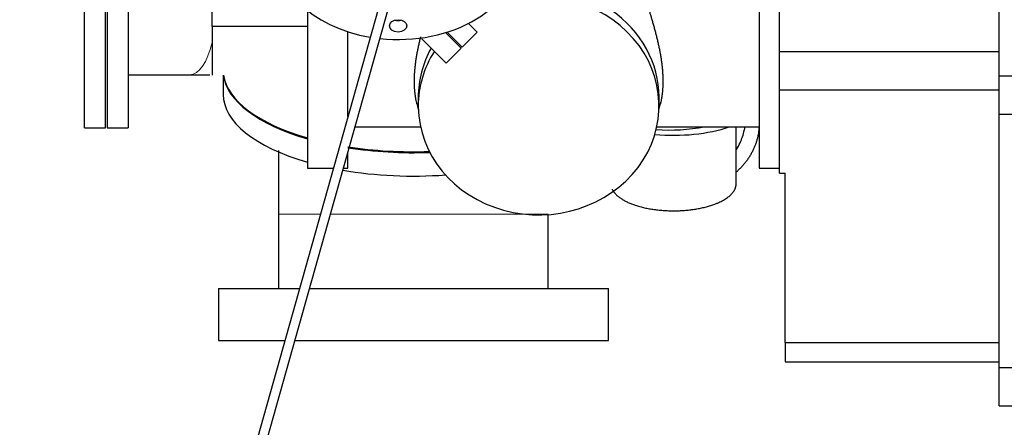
# Model space of a CAD drawing. Header units: inches. Extents: x 0 to 23760, y -13 to 16800.
# Tile 65 of 204: x 2555 to 3578, y 11770 to 12194. Entities that reach past the tile are written whole.
import ezdxf

# ---------------------------------------------------------------- set-up
doc = ezdxf.new("R2010")
doc.units = ezdxf.units.IN
doc.layers.add('254', color=7, linetype='Continuous', true_color=0xffffff)
doc.styles.add('latin_extended', font='simplex.shx')
doc.dimstyles.get("Standard").update_dxf_attribs({"dimtxt": 0.18, "dimasz": 0.18, "dimexe": 0.18, "dimexo": 0.0625, "dimgap": 0.09, "dimtad": 0, "dimtih": 1, "dimtoh": 1, "dimdec": 4, "dimzin": 0, "dimdsep": 46, "dimtxsty": 'Standard', "dimcen": 0.09, "dimadec": 0, "dimazin": 0, "dimtfac": 1, "dimtdec": 4, "dimtofl": 0, "dimtmove": 0, "dimatfit": 3, "dimfxl": 1, "dimtolj": 1, "dimtzin": 0, "dimarcsym": 0})

# ---------------------------------------------------------------- blocks, each defined once
blk = doc.blocks.new('_U1')
at = {"layer": '254', "color": 3, "linetype": 'Continuous', "lineweight": 13, "transparency": 16777216}
for p, q in [((8462.1, 14207.6), (8462.1, 10727)), ((1696.1, 13852.6), (1696.1, 10727)), ((1836.1, 10767), (8322.1, 10767))]:
    blk.add_line(p, q, dxfattribs=at)
at = {"layer": '254', "color": 3, "transparency": 16777216}
for points in [[(1836.1, 10790.4), (1836.1, 10743.7), (1696.1, 10767)], [(8322.1, 10743.7), (8322.1, 10790.4), (8462.1, 10767)]]:
    blk.add_solid(points, dxfattribs=at)
at = {"layer": 'Defpoints', "color": 0, "transparency": 16777216}
for p in [(8462.1, 14247.6), (1696.1, 13892.6), (8462.1, 10767)]:
    blk.add_point(p, dxfattribs=at)
at = {"layer": '254', "color": 2, "lineweight": 13, "transparency": 16777216, "insert": (4835.7, 10977), "char_height": 140, "attachment_point": 1, "style": 'latin_extended'}
blk.add_mtext('\\A1;6766', dxfattribs=at)

msp = doc.modelspace()

# ---------------------------------------------------------------- linework, layer by layer
at = {"layer": '254', "color": 2, "linetype": 'Continuous', "lineweight": 25}
for p, q in [((3572.063, 12135.567), (3572.063, 12462.561)), ((2622.481, 12081.567), (2622.481, 12331.567)), ((2644.481, 12081.567), (2644.481, 12331.567)), ((2755.063, 12186.727), (2755.063, 12320.253)), ((2943.25, 12260.921), (2620.41, 11113.245)), ((2630.036, 11110.537), (2952.876, 12258.213)), ((3323.063, 12264.436), (3323.063, 12039.512)), ((3344.063, 12160.833), (3344.063, 12264.439)), ((2645.981, 12206.567), (2645.981, 12081.567)), ((2667.981, 12206.567), (2667.981, 12081.567)), ((2854.063, 12203.42), (2854.063, 12039.512)), ((2755.063, 12186.727), (2755.063, 12136.166)), ((2854.065, 12186.727), (2755.063, 12186.727)), ((3030.275, 12180.907), (3021.182, 12190)), ((2896.063, 12093.18), (2896.063, 12181.323)), ((2997.46, 12180.488), (3013.658, 12164.29)), ((3014.719, 12165.35), (2999.072, 12180.997)), ((3014.719, 12165.35), (3030.275, 12180.907)), ((2972.715, 12174.12), (2998.102, 12148.733)), ((2998.102, 12148.733), (3013.658, 12164.29)), ((2998.102, 12148.733), (3013.658, 12164.29)), ((3344.063, 12121.119), (3344.063, 12160.833)), ((3344.063, 12160.833), (3572.063, 12160.833)), ((2668.175, 12136.717), (2731.665, 12136.717)), ((2766.562, 12136.166), (2766.562, 12116.299)), ((3572.063, 12095.567), (3572.063, 12135.567)), ((3572.063, 12135.567), (3604.063, 12135.567)), ((3344.063, 12034.567), (3344.063, 12121.119)), ((3344.063, 12121.119), (3572.063, 12121.119)), ((2967.641, 12106.646), (2969.135, 12100.537)), ((2969.063, 12113.252), (2969.063, 12104.392)), ((3218.99, 12100.537), (3220.541, 12106.873)), ((3219.063, 12104.392), (3219.063, 12113.252)), ((3572.063, 11832.567), (3572.063, 12095.567)), ((3572.063, 12095.567), (3604.063, 12095.567)), ((2622.481, 12081.567), (2644.481, 12081.567)), ((2645.981, 12081.567), (2667.981, 12081.567)), ((2903.452, 12082.512), (2971.414, 12082.512)), ((3216.712, 12082.512), (3323.063, 12082.512)), ((3299.099, 12023.278), (3299.099, 12082.511)), ((2896.063, 12039.512), (2896.063, 12056.251)), ((2854.063, 12039.512), (2880.967, 12039.512)), ((2891.355, 12039.512), (2896.063, 12039.512)), ((3323.063, 12039.512), (3344.063, 12039.512)), ((3344.063, 12034.567), (3344.063, 12034.567)), ((3344.063, 12034.567), (3350.063, 12034.567)), ((3344.063, 12034.567), (3350.063, 12034.567)), ((3350.063, 12034.567), (3350.063, 12034.567)), ((3350.063, 11858.522), (3350.063, 12034.567)), ((2761.563, 11914.731), (2845.877, 11914.731)), ((2761.563, 11914.731), (2761.563, 11860.731)), ((2856.267, 11914.731), (3166.563, 11914.731)), ((3166.563, 11860.731), (3166.563, 11914.731)), ((2761.563, 11860.731), (2830.67, 11860.731)), ((2841.052, 11860.731), (2964.063, 11860.731)), ((2964.063, 11860.731), (3166.563, 11860.731)), ((3350.063, 11858.522), (3350.063, 11838.567)), ((3350.063, 11858.522), (3572.063, 11858.522)), ((3350.063, 11838.567), (3572.063, 11838.567)), ((3572.063, 11792.567), (3572.063, 11832.567)), ((3572.063, 11832.567), (3604.063, 11832.567)), ((3572.063, 11792.567), (3604.063, 11792.567))]:
    msp.add_line(p, q, dxfattribs=at)
for centre, major_axis, ratio, start_param, end_param in [((2948.063, 12261.688), (125, 0), 0.70710678, 1.57079633, 4.4800093), ((2948.063, 12261.688), (125, 0), 0.70710678, 4.56159253, 6.28318531), ((3094.063, 12104.392), (-125, 0), 0.90664458, 0.00952424, 5.07367342), ((3094.063, 12113.252), (-125, 0), 0.90664458, 3.14159394, 4.98875224), ((2948.063, 12199.463), (9, 0), 0.70710678, 4.37751484, 5.04726312), ((3094.063, 12113.252), (-125, 0), 0.90664458, 5.81538381, 6.28318531), ((3094.063, 12104.392), (-125, 0), 0.90664458, 5.75971872, 6.28318531), ((2964.063, 12140.72), (197.5, 0), 0.4305111, 3.19511833, 4.12161377), ((2964.062, 12141.581), (197.5, 0), 0.42979107, 3.20536995, 4.12159994), ((2964.062, 12116.299), (197.5, 0), 0.42979107, 3.14159265, 4.12159994), ((3094.063, 12113.252), (-125, 0), 0.90664458, 0, 0.00952424), ((3094.063, 12104.392), (-125, 0), 0.90664458, 0, 0.00952424), ((3234.099, 12113.571), (92.5, 0), 0.42979107, 4.50107113, 5.38653078), ((3229.063, 12119.058), (92.5, 0), 0.4305111, 4.57121366, 5.1208942), ((2964.062, 12141.581), (197.5, 0), 0.42979107, 4.36082918, 4.79576804), ((2964.063, 12140.72), (197.5, 0), 0.4305111, 4.36086818, 4.7983824), ((2964.062, 12116.299), (197.5, 0), 0.42979107, 4.33224528, 4.88151975)]:
    msp.add_ellipse(centre, major_axis=major_axis, ratio=ratio, start_param=start_param, end_param=end_param, dxfattribs=at)
msp.add_ellipse((2948.063, 12187.442), major_axis=(9, 0), ratio=0.70710678, dxfattribs=at)
at = {"layer": '254', "color": 110, "linetype": 'Continuous', "lineweight": 13}
msp.add_ellipse((2731.665, 12206.567), major_axis=(0, -69.85), ratio=0.39204156, start_param=0, end_param=1.02445373, dxfattribs=at)
at = {"layer": '254', "color": 2, "linetype": 'Continuous', "lineweight": 25}
for points, knots in [([(3205.311, 12241.71), (3205.04, 12241.232), (3204.792, 12240.717), (3204.542, 12240.093), (3204.515, 12240.023), (3204.461, 12239.882), (3204.434, 12239.81), (3204.356, 12239.595), (3204.205, 12239.159), (3204.069, 12238.704), (3203.82, 12237.77), (3203.544, 12236.46), (3203.301, 12234.3), (3203.251, 12232.73), (3203.256, 12231.096), (3203.287, 12230.246), (3203.374, 12228.921), (3203.41, 12228.472), (3203.473, 12227.784), (3203.508, 12227.438), (3203.546, 12227.086), (3203.572, 12226.851), (3203.586, 12226.733), (3203.711, 12225.666), (3203.848, 12224.695), (3204.167, 12222.707), (3204.35, 12221.69), (3204.757, 12219.612), (3205.205, 12217.489), (3205.728, 12215.276), (3206.284, 12213.018), (3206.578, 12211.866), (3206.926, 12210.545), (3206.965, 12210.398), (3207.043, 12210.103), (3207.16, 12209.66), (3207.439, 12208.622), (3207.683, 12207.725), (3208.18, 12205.921), (3208.521, 12204.704), (3209.217, 12202.243), (3209.573, 12200.999), (3210.295, 12198.482), (3210.662, 12197.209), (3211.402, 12194.635), (3211.776, 12193.333), (3212.339, 12191.358), (3212.527, 12190.696), (3212.809, 12189.697), (3212.903, 12189.363), (3213.045, 12188.86), (3213.092, 12188.692), (3213.186, 12188.357), (3213.609, 12186.846), (3214.029, 12185.328), (3214.765, 12182.619), (3215.128, 12181.259), (3215.843, 12178.526), (3216.195, 12177.153), (3216.882, 12174.395), (3217.218, 12173.01), (3217.873, 12170.226), (3218.191, 12168.827), (3218.807, 12166.015), (3219.104, 12164.601), (3219.461, 12162.825), (3219.567, 12162.291), (3219.671, 12161.756), (3219.74, 12161.4), (3219.774, 12161.221), (3219.945, 12160.328), (3220.078, 12159.616), (3220.464, 12157.482), (3220.706, 12156.066), (3221.156, 12153.246), (3221.365, 12151.842), (3221.748, 12149.046), (3221.922, 12147.654), (3222.235, 12144.881), (3222.373, 12143.501), (3222.613, 12140.752), (3222.714, 12139.384), (3222.877, 12136.659), (3222.939, 12135.303), (3222.986, 12133.784), (3222.99, 12133.615), (3223, 12133.278), (3223.012, 12132.773), (3223.035, 12131.603), (3223.043, 12130.611), (3223.044, 12128.644), (3223.024, 12127.353), (3222.944, 12124.813), (3222.823, 12122.314), (3222.525, 12118.688), (3222.249, 12116.352), (3222.014, 12114.63), (3221.931, 12114.061), (3221.799, 12113.216), (3221.731, 12112.795), (3221.661, 12112.377), (3221.614, 12112.099), (3221.59, 12111.961), (3221.371, 12110.716), (3221.16, 12109.641), (3220.773, 12107.855), (3220.604, 12107.128), (3220.429, 12106.416)], [0, 0, 0, 0, 0.02583312, 0.02583312, 0.02906226, 0.02906226, 0.0322914, 0.0322914, 0.03874968, 0.05166624, 0.05166624, 0.07749935, 0.10333247, 0.12916559, 0.12916559, 0.15499871, 0.15499871, 0.16791527, 0.16791527, 0.17437355, 0.17760269, 0.17760269, 0.18083183, 0.18083183, 0.20666494, 0.20666494, 0.23249806, 0.23249806, 0.25833118, 0.2841643, 0.2841643, 0.30999742, 0.30999742, 0.31322656, 0.31322656, 0.3164557, 0.32291398, 0.33583053, 0.33583053, 0.36166365, 0.36166365, 0.38749677, 0.38749677, 0.41332989, 0.41332989, 0.43916301, 0.43916301, 0.45207957, 0.45207957, 0.45853785, 0.45853785, 0.46176699, 0.46176699, 0.46499613, 0.49082924, 0.49082924, 0.51666236, 0.51666236, 0.54249548, 0.54249548, 0.5683286, 0.5683286, 0.59416172, 0.59416172, 0.61999483, 0.61999483, 0.62645311, 0.62968225, 0.62968225, 0.63291139, 0.63291139, 0.64582795, 0.64582795, 0.67166107, 0.67166107, 0.69749419, 0.69749419, 0.72332731, 0.72332731, 0.74916042, 0.74916042, 0.77499354, 0.77499354, 0.80082666, 0.80082666, 0.8040558, 0.8040558, 0.80728494, 0.81374322, 0.82665978, 0.82665978, 0.8524929, 0.8524929, 0.87832601, 0.90415913, 0.92999225, 0.92999225, 0.94290881, 0.94290881, 0.94936709, 0.95259623, 0.95259623, 0.95582537, 0.95582537, 0.98165849, 0.98165849, 1, 1, 1, 1]), ([(2967.666, 12106.54), (2967.509, 12107.183), (2967.357, 12107.837), (2966.987, 12109.537), (2966.777, 12110.599), (2966.39, 12112.783), (2966.213, 12113.904), (2966.014, 12115.343), (2965.975, 12115.633), (2965.919, 12116.071), (2965.9, 12116.217), (2965.864, 12116.511), (2965.774, 12117.245), (2965.693, 12117.987), (2965.511, 12119.78), (2965.41, 12120.993), (2965.248, 12123.453), (2965.126, 12125.949), (2965.062, 12129.795), (2965.1, 12132.428), (2965.179, 12135.096), (2965.238, 12136.447), (2965.358, 12138.501), (2965.403, 12139.19), (2965.504, 12140.577), (2965.559, 12141.272), (2965.739, 12143.358), (2965.877, 12144.752), (2966.191, 12147.547), (2966.365, 12148.948), (2966.748, 12151.757), (2966.957, 12153.165), (2967.407, 12155.987), (2967.648, 12157.402), (2968.16, 12160.239), (2968.432, 12161.662), (2968.753, 12163.266), (2968.789, 12163.444), (2968.862, 12163.801), (2968.898, 12163.979), (2969.008, 12164.514), (2969.229, 12165.582), (2969.457, 12166.645), (2969.921, 12168.766), (2970.24, 12170.172), (2970.897, 12172.969), (2971.235, 12174.36), (2971.619, 12175.904), (2971.659, 12176.063), (2971.699, 12176.222)], [0, 0, 0, 0, 0.0362633, 0.0362633, 0.09257278, 0.09257278, 0.14888226, 0.14888226, 0.16295963, 0.16295963, 0.16999831, 0.16999831, 0.177037, 0.20519173, 0.20519173, 0.26150121, 0.26150121, 0.31781069, 0.37412016, 0.43042964, 0.43042964, 0.48673912, 0.48673912, 0.51489386, 0.51489386, 0.5430486, 0.5430486, 0.59935807, 0.59935807, 0.65566755, 0.65566755, 0.71197703, 0.71197703, 0.7682865, 0.7682865, 0.82459598, 0.82459598, 0.83163466, 0.83163466, 0.83867335, 0.83867335, 0.85275072, 0.88090546, 0.88090546, 0.93721493, 0.93721493, 0.99352441, 0.99352441, 1, 1, 1, 1]), ([(3299.364, 12058.958), (3300.781, 12061.234), (3304.211, 12067.583), (3307.02, 12075.71), (3308.155, 12081.293), (3308.379, 12082.582)], [0, 0, 0, 0, 0.31176512, 0.84024697, 1, 1, 1, 1]), ([(2824.063, 12057.851), (2824.063, 12055.295), (2824.063, 12043.883), (2824.063, 12021.885), (2824.063, 12002.358), (2824.063, 11991.799)], [0, 0, 0, 0, 0.11836476, 0.52639616, 1, 1, 1, 1]), ([(2824.063, 11991.799), (2824.063, 11987.468), (2824.063, 11978.84), (2824.063, 11965.908), (2824.063, 11944.395), (2824.063, 11927.18), (2824.063, 11914.269)], [0, 0, 0, 0, 0.16756755, 0.3338645, 0.50040711, 1, 1, 1, 1]), ([(3104.063, 11914.269), (3104.063, 11927.18), (3104.063, 11943.32), (3104.063, 11962.686), (3104.063, 11972.363), (3104.063, 11982.067), (3104.063, 11988.544), (3104.063, 11991.799)], [0, 0, 0, 0, 0.49959289, 0.62450294, 0.74936625, 0.87404354, 1, 1, 1, 1])]:
    msp.add_open_spline(points, degree=3, knots=knots, dxfattribs=at)
msp.add_open_spline([(2731.665, 12136.717), (2742.029, 12136.717), (2752.678, 12136.717)], degree=2, dxfattribs=at)
msp.add_rational_spline([(3322.865, 12082.587), (3322.295, 12070.432), (3318.282, 12057.022), (3309.914, 12044.961), (3299.406, 12035.738)], [1.01158267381, 1.00364409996, 0.991211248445, 0.99256366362, 0.999316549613], degree=4, dxfattribs=at)
msp.add_rational_spline([(3170.334, 12017.858), (3173.762, 12010.41), (3183.501, 12003.302), (3199.05, 11998.858), (3235.281, 11993.651), (3267.878, 11994.174), (3288.456, 12005.051), (3297.316, 12016.439), (3298.483, 12018.623), (3299.099, 12020.922), (3299.099, 12023.278)], [0.999165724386, 0.990774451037, 0.991101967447, 1.01661171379, 1.01661171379, 0.958470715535, 1.01661171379, 1.01661171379, 1.01390807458, 1.01024984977, 1.00663175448], degree=4, knots=[0, 0, 0, 0, 0, 0.35270332, 0.35270332, 0.35270332, 0.88517648, 0.88517648, 0.88517648, 1, 1, 1, 1, 1], dxfattribs=at)
at = {"layer": '254', "color": 110, "linetype": 'Continuous', "lineweight": 13}
msp.add_rational_spline([(2824.063, 11991.799), (2824.063, 11991.787), (2830.302, 11991.773), (2845.747, 11991.76), (2867.255, 11991.75)], [1.01661171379, 1.01661171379, 1.0012996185, 0.994249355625, 0.994839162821], degree=4, dxfattribs=at)
msp.add_rational_spline([(2877.118, 11991.746), (2896.562, 11991.738), (2919.2, 11991.733), (2942.764, 11991.731), (3013.561, 11991.731), (3079.315, 11991.743), (3104.063, 11991.775), (3104.063, 11991.799)], [0.995647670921, 0.998212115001, 1.00584581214, 1.01661171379, 1.01661171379, 0.958470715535, 1.01661171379, 1.01661171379], degree=4, knots=[0, 0, 0, 0, 0, 0.30085209, 0.30085209, 0.30085209, 1, 1, 1, 1, 1], dxfattribs=at)

# ---------------------------------------------------------------- dimensions: what is measured, and where the dimension line sits
at = {"layer": '254', "color": 2, "linetype": 'Continuous', "lineweight": 13}
dim = msp.add_linear_dim(base=(8462.063, 10767.048), p1=(1696.083, 13892.567), p2=(8462.063, 14247.559), dimstyle='Standard', override={"dimscale": 40, "dimtxt": 3.5, "dimasz": 3.5, "dimexe": 1, "dimexo": 1, "dimgap": 1.75, "dimtad": 1, "dimtih": 1, "dimtoh": 0, "dimdec": 0, "dimlfac": 1, "dimzin": 8, "dimdsep": 46, "dimlunit": 2, "dimtxsty": 'latin_extended', "dimsah": 1, "dimse1": 0, "dimse2": 0, "dimsd1": 0, "dimsd2": 0, "dimclrd": 3, "dimclre": 3, "dimclrt": 2, "dimtol": 0, "dimtm": -0.1, "dimtfac": 0.714286, "dimtdec": 3, "dimtofl": 1, "dimtmove": 0, "dimtzin": 8, "dimlwd": 13, "dimlwe": 13}, dxfattribs=at)
dim.commit()
dim.dimension.update_dxf_attribs({"geometry": '_U1', "text_midpoint": (5079.073, 10767.048), "dimtype": 160})

doc.saveas('drawing.dxf')
